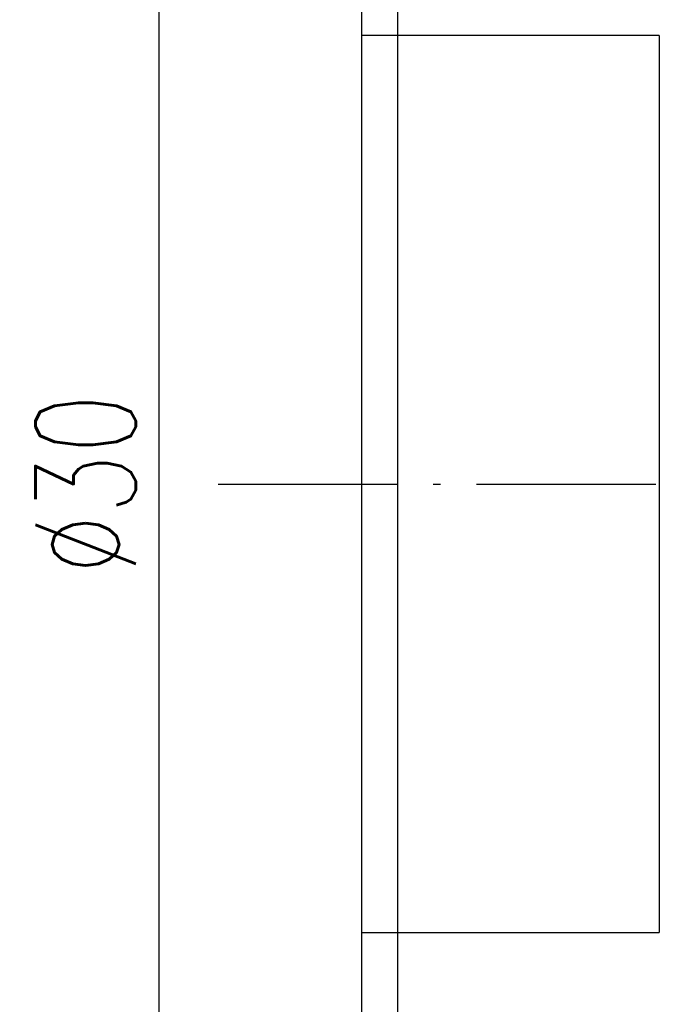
# Model space of a CAD drawing. Header units: millimetres. Extents: x 6 to 1135, y 13 to 449.
# Tile 3 of 8: x 59 to 68, y 40 to 54. Entities that reach past the tile are written whole.
import ezdxf
from ezdxf.lldxf.tags import DXFTag

# ---------------------------------------------------------------- set-up
doc = ezdxf.new("R2010")
doc.units = ezdxf.units.MM
doc.linetypes.add('CL-5', pattern=[7.1, 5, -1, 0.1, -1])
doc.layers.get('DEFPOINTS').update_dxf_attribs({"linetype": 'CONTINUOUS'})
for name, color, linetype in [('CL', 1, 'CL-5'), ('DIM', 4, 'CONTINUOUS'), ('HID', 2, 'DASHED'), ('OUT', 3, 'CONTINUOUS')]:
    doc.layers.add(name, color=color, linetype=linetype)
doc.styles.add('DIM-7', font='SIMPLEX.shx', dxfattribs={"width": 0.7, "bigfont": 'chineset.shx'})
tags = doc.linetypes.add('DASHED', pattern=[25.72, 12.86, -12.86]).pattern_tags.tags
tags[6:7] = [DXFTag(74, 4), DXFTag(75, 0), DXFTag(340, '0'), DXFTag(46, 0.0), DXFTag(50, 0.0), DXFTag(44, 0.0), DXFTag(45, 0.0)]
tags[4:5] = [DXFTag(74, 4), DXFTag(75, 0), DXFTag(340, '0'), DXFTag(46, 0.0), DXFTag(50, 0.0), DXFTag(44, 0.0), DXFTag(45, 0.0)]
doc.dimstyles.new('CNS', dxfattribs={"dimtxt": 3.5, "dimasz": 2.5, "dimexe": 1, "dimexo": 1.5, "dimgap": 0.09, "dimtad": 0, "dimdsep": 46, "dimtxsty": 'DIM-7', "dimcen": 0.09, "dimclrd": 1, "dimclre": 1, "dimclrt": 4, "dimadec": 0, "dimazin": 0, "dimtfac": 1, "dimtix": 1, "dimtmove": 2, "dimatfit": 3, "dimfxl": 1, "dimtvp": 0.971429, "dimtolj": 1, "dimarcsym": 0})

# ---------------------------------------------------------------- blocks, each defined once
blk = doc.blocks.new('*D19')
at = {"layer": 'DEFPOINTS', "color": 0, "transparency": 16777216}
for p in [(64.454, 62.428), (61.126, 32.428), (64.454, 32.428)]:
    blk.add_point(p, dxfattribs=at)
at = {"layer": 'DIM', "color": 0, "lineweight": -2, "transparency": 16777216}
for p, q in [((63.854, 62.428), (60.726, 62.428)), ((61.126, 61.428), (61.126, 33.428)), ((63.854, 32.428), (60.726, 32.428))]:
    blk.add_line(p, q, dxfattribs=at)
at = {"layer": 'DIM', "color": 0, "transparency": 16777216}
for points in [[(60.96, 61.428), (61.293, 61.428), (61.126, 62.428)], [(60.96, 33.428), (61.293, 33.428), (61.126, 32.428)]]:
    blk.add_solid(points, dxfattribs=at)
at = {"layer": 'DIM', "color": 0, "transparency": 16777216, "insert": (60.106, 47.428), "char_height": 1.4, "attachment_point": 5, "rotation": 90, "style": 'DIM-7'}
blk.add_mtext('\\A1;%%c30', dxfattribs=at)
blk = doc.blocks.new('*D21')
at = {"layer": 'DEFPOINTS', "color": 0, "transparency": 16777216}
for p in [(88.954, 41.178), (63.954, 32.928), (88.954, 26.64)]:
    blk.add_point(p, dxfattribs=at)
at = {"layer": 'DIM', "color": 0, "lineweight": -2, "transparency": 16777216}
for p, q in [((88.954, 40.578), (88.954, 26.24)), ((63.954, 32.328), (63.954, 26.24)), ((64.954, 26.64), (87.954, 26.64))]:
    blk.add_line(p, q, dxfattribs=at)
at = {"layer": 'DIM', "color": 0, "transparency": 16777216}
for points in [[(64.954, 26.807), (64.954, 26.474), (63.954, 26.64)], [(87.954, 26.807), (87.954, 26.474), (88.954, 26.64)]]:
    blk.add_solid(points, dxfattribs=at)
at = {"layer": 'DIM', "color": 0, "transparency": 16777216, "insert": (76.454, 27.66), "char_height": 1.4, "attachment_point": 5, "style": 'DIM-7'}
blk.add_mtext('\\A1;25', dxfattribs=at)

msp = doc.modelspace()

# ---------------------------------------------------------------- linework, layer by layer
at = {"layer": 'CL', "color": 0, "ltscale": 0.5}
msp.add_line((61.954, 47.428), (90.043, 47.428), dxfattribs=at)
at = {"layer": 'DIM', "color": 0}
msp.add_line((64.454, 62.428), (64.454, 32.428), dxfattribs=at)
at = {"layer": 'HID', "color": 0, "ltscale": 0.05}
for p, q in [((68.104, 53.678), (63.949, 53.678)), ((68.104, 53.678), (68.104, 41.178)), ((63.949, 41.178), (68.104, 41.178))]:
    msp.add_line(p, q, dxfattribs=at)
at = {"layer": 'OUT', "color": 0}
msp.add_line((63.954, 61.928), (63.954, 32.928), dxfattribs=at)

# ---------------------------------------------------------------- dimensions: what is measured, and where the dimension line sits
at = {"layer": 'DIM', "color": 0}
dim = msp.add_linear_dim(base=(61.126, 32.428), p1=(64.454, 62.428), p2=(64.454, 32.428), angle=90, text='%%c<>', dimstyle='CNS', override={"dimscale": 0.4, "dimgap": 0.8, "dimtad": 1, "dimclrd": 0, "dimclre": 0, "dimclrt": 0, "dimadec": 2, "dimazin": 2, "dimtm": 1e-09, "dimtfac": 0.6, "dimtmove": 1}, dxfattribs=at)
dim.commit()
dim.dimension.update_dxf_attribs({"geometry": '*D19', "text_midpoint": (60.106, 47.428)})
dim = msp.add_linear_dim(base=(88.954, 26.64), p1=(63.954, 32.928), p2=(88.954, 41.178), dimstyle='CNS', override={"dimscale": 0.4, "dimgap": 0.8, "dimtad": 1, "dimclrd": 0, "dimclre": 0, "dimclrt": 0, "dimadec": 2, "dimazin": 2, "dimtm": 1e-09, "dimtfac": 0.6, "dimtmove": 1}, dxfattribs=at)
dim.commit()
dim.dimension.update_dxf_attribs({"geometry": '*D21', "text_midpoint": (76.454, 27.66)})

doc.saveas('drawing.dxf')
